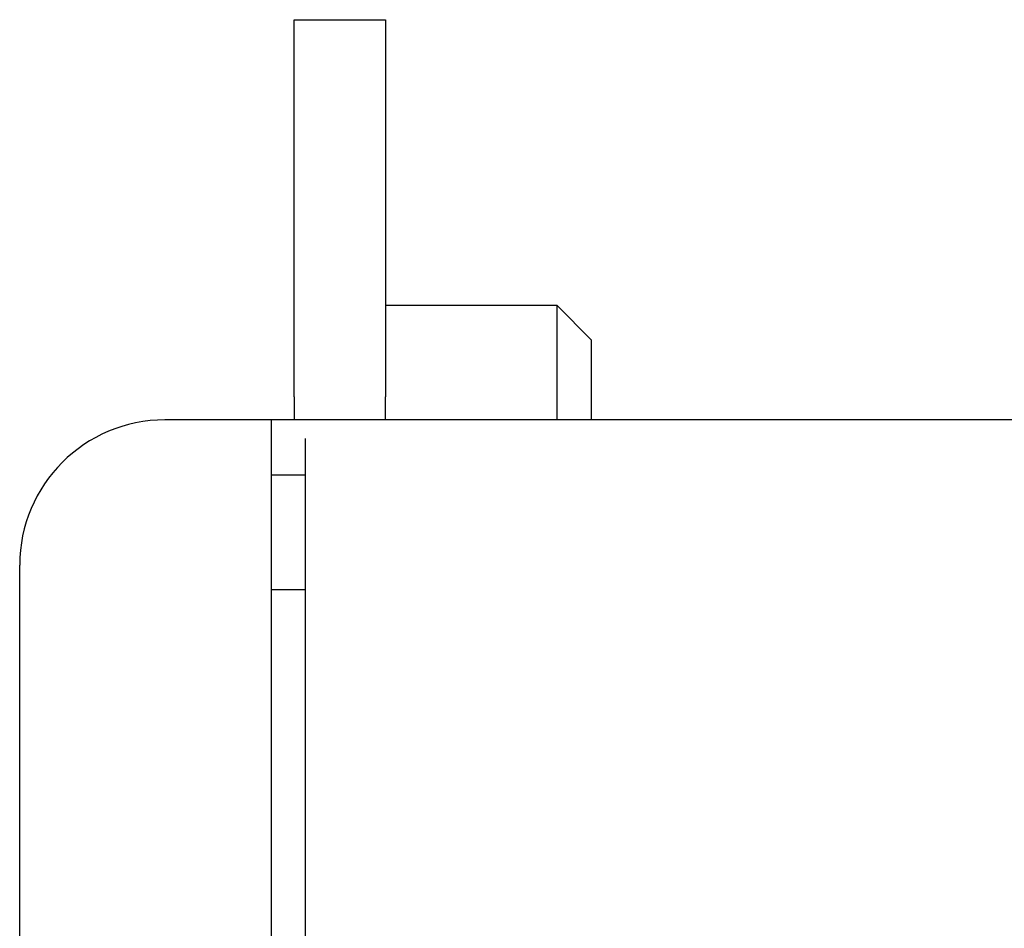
# Model space of a CAD drawing. Extents: x 1917 to 3682, y 1570 to 2675.
# Tile 105 of 166: x 1919 to 1962, y 2629 to 2669. Entities that reach past the tile are written whole.
import ezdxf

# ---------------------------------------------------------------- set-up
doc = ezdxf.new("R2010")
doc.units = 0
doc.header["$MEASUREMENT"] = 0
doc.layers.add('KF_SEQUENZA_10_NW_FRONT', color=7, linetype='CONTINUOUS')
doc.layers.add('KF_SEQUENZA_5_NW_REAR', color=7, linetype='CONTINUOUS')

# ---------------------------------------------------------------- blocks, each defined once
blk = doc.blocks.new('KF_SEQUENZA_5_NW_FRONT')
at = {"layer": 'KF_SEQUENZA_10_NW_FRONT'}
for p, q in [((-172, 0.0004), (-172, 16.5)), ((-172, 16.5), (-168, 16.5)), ((-168, 16.5), (-168, 0.0004)), ((-160.5, 4), (-168, 4)), ((-160.5, -1), (-160.5, 4)), ((-159, 2.5), (-160.5, 4)), ((-159, 2.5), (-159, -1)), ((-172, 0.0004), (-172, -1)), ((-168, -1), (-168, 0.0004)), ((-173, -1), (-177.65, -1)), ((-173, -1), (-173, -6.5213)), ((-106.9971, -1), (-173, -1)), ((-171.5, -6.418), (-171.5, -1.8098)), ((-173, -3.4), (-171.5, -3.4)), ((-171.5, -6.9172), (-171.5, -6.418)), ((-173, -6.5213), (-173, -301.4788)), ((-171.5, -300.9927), (-171.5, -6.9172)), ((-184, -300.65), (-184, -7.35)), ((-173, -8.4203), (-171.5, -8.4203))]:
    blk.add_line(p, q, dxfattribs=at)
blk.add_arc((-177.65, -7.35), 6.35, 90, 180, dxfattribs=at)

msp = doc.modelspace()

# ---------------------------------------------------------------- block references
at = {"layer": 'KF_SEQUENZA_5_NW_REAR'}
msp.add_blockref('KF_SEQUENZA_5_NW_FRONT', (2103.275, 2652.436), dxfattribs=at)

doc.saveas('drawing.dxf')
